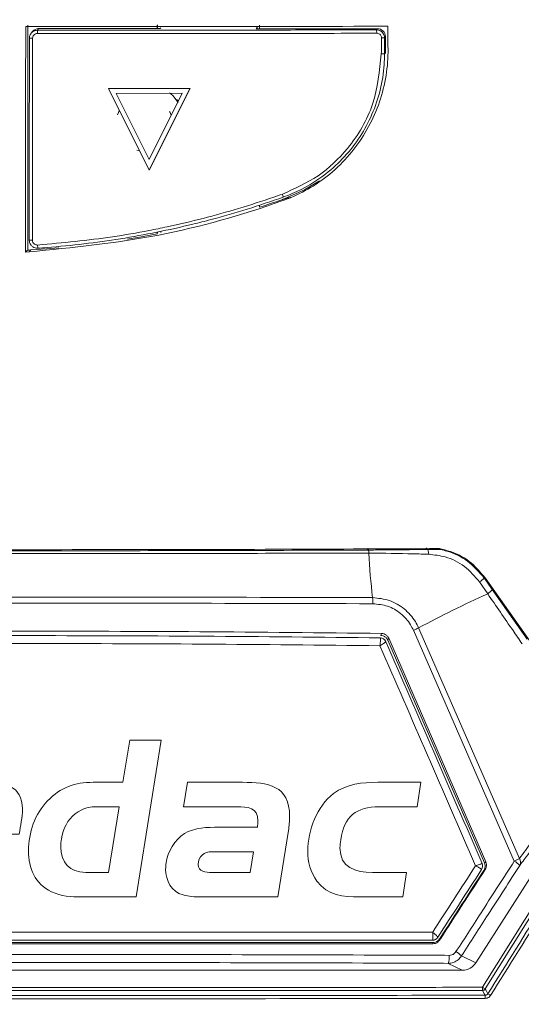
# Model space of a CAD drawing. Header units: millimetres. Extents: x 105 to 1419, y 95 to 961.
# Tile 36 of 43: x 764 to 796, y 590 to 651. Entities that reach past the tile are written whole.
import ezdxf

# ---------------------------------------------------------------- set-up
doc = ezdxf.new("R2010")
doc.units = ezdxf.units.MM
doc.header["$LTSCALE"] = 5
doc.layers.add('Layer 1', color=7, linetype='Continuous')

# ---------------------------------------------------------------- blocks, each defined once
blk = doc.blocks.new('block 2')
at = {"layer": 'Layer 1', "lineweight": 0}
for points, knots in [([(0.3938, -0.3317), (0.4208, -0.3446), (0.4337, -0.3678), (0.4337, -0.3975), (0.4337, -0.4039), (0.4332, -0.4099), (0.4321, -0.4164), (0.4278, -0.4433), (0.4154, -0.4703), (0.3938, -0.4875), (0.3674, -0.5086), (0.3345, -0.5113), (0.3021, -0.5113), (0.3021, -0.5113), (0.0972, -0.5113), (0.0972, -0.5113), (0.0972, -0.5113), (0.1544, -0.1516), (0.1544, -0.1516), (0.1544, -0.1516), (0.3577, -0.1516), (0.3577, -0.1516), (0.3722, -0.1516), (0.3868, -0.1521), (0.4014, -0.1548), (0.4396, -0.1624), (0.4607, -0.1909), (0.4607, -0.2292), (0.4607, -0.2707), (0.4337, -0.3166), (0.3938, -0.3317)], [0, 0, 0, 0, 1, 1, 1, 2, 2, 2, 3, 3, 3, 4, 4, 4, 5, 5, 5, 6, 6, 6, 7, 7, 7, 8, 8, 8, 9, 9, 9, 10, 10, 10, 10]), ([(1.2944, -0.5113), (1.2944, -0.5113), (1.1699, -0.5113), (1.1699, -0.5113), (1.145, -0.5113), (1.1224, -0.5107), (1.0997, -0.4994), (1.0625, -0.4811), (1.0474, -0.446), (1.0474, -0.4056), (1.0474, -0.363), (1.0615, -0.322), (1.0911, -0.2912), (1.1208, -0.2605), (1.1537, -0.2486), (1.1957, -0.2486), (1.1957, -0.2486), (1.2637, -0.2486), (1.2637, -0.2486), (1.2637, -0.2486), (1.2793, -0.1516), (1.2793, -0.1516), (1.2793, -0.1516), (1.3516, -0.1516), (1.3516, -0.1516), (1.3516, -0.1516), (1.2944, -0.5113), (1.2944, -0.5113)], [0, 0, 0, 0, 1, 1, 1, 2, 2, 2, 3, 3, 3, 4, 4, 4, 5, 5, 5, 6, 6, 6, 7, 7, 7, 8, 8, 8, 9, 9, 9, 9]), ([(0.3264, -0.2157), (0.3264, -0.2157), (0.2207, -0.2157), (0.2207, -0.2157), (0.2207, -0.2157), (0.2072, -0.2993), (0.2072, -0.2993), (0.2072, -0.2993), (0.3183, -0.2993), (0.3183, -0.2993), (0.3496, -0.2993), (0.3739, -0.2788), (0.3739, -0.2465), (0.3739, -0.219), (0.348, -0.2157), (0.3264, -0.2157)], [0, 0, 0, 0, 1, 1, 1, 2, 2, 2, 3, 3, 3, 4, 4, 4, 5, 5, 5, 5]), ([(0.7508, -0.3592), (0.7508, -0.3592), (0.7265, -0.5113), (0.7265, -0.5113), (0.7265, -0.5113), (0.5497, -0.5113), (0.5497, -0.5113), (0.5362, -0.5113), (0.5222, -0.5107), (0.5092, -0.507), (0.4823, -0.4989), (0.4693, -0.4746), (0.4693, -0.4476), (0.4693, -0.4428), (0.4698, -0.4385), (0.4704, -0.4336), (0.4742, -0.4072), (0.4898, -0.3808), (0.5125, -0.3662), (0.5346, -0.3522), (0.5659, -0.3516), (0.5912, -0.3516), (0.5912, -0.3516), (0.6796, -0.3516), (0.6796, -0.3516), (0.6802, -0.3468), (0.6807, -0.3419), (0.6807, -0.3371), (0.6807, -0.3058), (0.657, -0.3047), (0.6322, -0.3047), (0.6322, -0.3047), (0.5103, -0.3047), (0.5103, -0.3047), (0.5103, -0.3047), (0.5189, -0.2486), (0.5189, -0.2486), (0.5189, -0.2486), (0.6451, -0.2486), (0.6451, -0.2486), (0.7039, -0.2486), (0.7535, -0.2556), (0.7535, -0.3268), (0.7535, -0.3376), (0.7524, -0.3484), (0.7508, -0.3592)], [0, 0, 0, 0, 1, 1, 1, 2, 2, 2, 3, 3, 3, 4, 4, 4, 5, 5, 5, 6, 6, 6, 7, 7, 7, 8, 8, 8, 9, 9, 9, 10, 10, 10, 11, 11, 11, 12, 12, 12, 13, 13, 13, 14, 14, 14, 15, 15, 15, 15]), ([(1.0259, -0.3673), (1.0259, -0.3673), (0.9563, -0.3673), (0.9563, -0.3673), (0.9579, -0.3565), (0.9606, -0.3452), (0.9606, -0.3344), (0.9606, -0.2993), (0.9245, -0.3047), (0.8991, -0.3047), (0.8991, -0.3047), (0.8662, -0.5113), (0.8662, -0.5113), (0.8662, -0.5113), (0.794, -0.5113), (0.794, -0.5113), (0.794, -0.5113), (0.8355, -0.2486), (0.8355, -0.2486), (0.8355, -0.2486), (0.9466, -0.2486), (0.9466, -0.2486), (0.9924, -0.2486), (1.0334, -0.2556), (1.0334, -0.3101), (1.0334, -0.3295), (1.0291, -0.3484), (1.0259, -0.3673)], [0, 0, 0, 0, 1, 1, 1, 2, 2, 2, 3, 3, 3, 4, 4, 4, 5, 5, 5, 6, 6, 6, 7, 7, 7, 8, 8, 8, 9, 9, 9, 9]), ([(1.6434, -0.3592), (1.6434, -0.3592), (1.6191, -0.5113), (1.6191, -0.5113), (1.6191, -0.5113), (1.4422, -0.5113), (1.4422, -0.5113), (1.4287, -0.5113), (1.4147, -0.5107), (1.4017, -0.507), (1.3748, -0.4989), (1.3618, -0.4746), (1.3618, -0.4476), (1.3618, -0.4428), (1.3624, -0.4385), (1.3629, -0.4336), (1.3667, -0.4072), (1.3823, -0.3808), (1.405, -0.3662), (1.4271, -0.3522), (1.4584, -0.3516), (1.4837, -0.3516), (1.4837, -0.3516), (1.5722, -0.3516), (1.5722, -0.3516), (1.5727, -0.3468), (1.5732, -0.3419), (1.5732, -0.3371), (1.5732, -0.3058), (1.5495, -0.3047), (1.5247, -0.3047), (1.5247, -0.3047), (1.4028, -0.3047), (1.4028, -0.3047), (1.4028, -0.3047), (1.4115, -0.2486), (1.4115, -0.2486), (1.4115, -0.2486), (1.5376, -0.2486), (1.5376, -0.2486), (1.5964, -0.2486), (1.646, -0.2556), (1.646, -0.3268), (1.646, -0.3376), (1.645, -0.3484), (1.6434, -0.3592)], [0, 0, 0, 0, 1, 1, 1, 2, 2, 2, 3, 3, 3, 4, 4, 4, 5, 5, 5, 6, 6, 6, 7, 7, 7, 8, 8, 8, 9, 9, 9, 10, 10, 10, 11, 11, 11, 12, 12, 12, 13, 13, 13, 14, 14, 14, 15, 15, 15, 15]), ([(1.9383, -0.3047), (1.9383, -0.3047), (1.8521, -0.3047), (1.8521, -0.3047), (1.7981, -0.3047), (1.7712, -0.3268), (1.7631, -0.3802), (1.762, -0.3862), (1.7615, -0.3926), (1.7615, -0.3986), (1.7615, -0.4449), (1.7965, -0.4552), (1.8364, -0.4552), (1.8364, -0.4552), (1.9141, -0.4552), (1.9141, -0.4552), (1.9141, -0.4552), (1.9054, -0.5113), (1.9054, -0.5113), (1.9054, -0.5113), (1.8068, -0.5113), (1.8068, -0.5113), (1.7685, -0.5113), (1.7334, -0.5086), (1.7086, -0.4751), (1.6941, -0.4552), (1.6876, -0.4309), (1.6876, -0.4061), (1.6876, -0.3587), (1.7081, -0.3036), (1.7469, -0.2745), (1.7771, -0.2519), (1.8122, -0.2486), (1.8483, -0.2486), (1.8483, -0.2486), (1.947, -0.2486), (1.947, -0.2486), (1.947, -0.2486), (1.9383, -0.3047), (1.9383, -0.3047)], [0, 0, 0, 0, 1, 1, 1, 2, 2, 2, 3, 3, 3, 4, 4, 4, 5, 5, 5, 6, 6, 6, 7, 7, 7, 8, 8, 8, 9, 9, 9, 10, 10, 10, 11, 11, 11, 12, 12, 12, 13, 13, 13, 13]), ([(1.2027, -0.3047), (1.151, -0.3047), (1.1213, -0.3473), (1.1213, -0.3964), (1.1213, -0.4325), (1.1413, -0.4552), (1.1785, -0.4552), (1.1785, -0.4552), (1.2308, -0.4552), (1.2308, -0.4552), (1.2308, -0.4552), (1.2551, -0.3047), (1.2551, -0.3047), (1.2551, -0.3047), (1.2027, -0.3047), (1.2027, -0.3047)], [0, 0, 0, 0, 1, 1, 1, 2, 2, 2, 3, 3, 3, 4, 4, 4, 5, 5, 5, 5]), ([(0.3027, -0.3635), (0.3027, -0.3635), (0.197, -0.3635), (0.197, -0.3635), (0.197, -0.3635), (0.184, -0.4471), (0.184, -0.4471), (0.184, -0.4471), (0.2951, -0.4471), (0.2951, -0.4471), (0.3264, -0.4471), (0.3507, -0.4266), (0.3507, -0.3942), (0.3507, -0.3667), (0.3242, -0.3635), (0.3027, -0.3635)], [0, 0, 0, 0, 1, 1, 1, 2, 2, 2, 3, 3, 3, 4, 4, 4, 5, 5, 5, 5]), ([(0.575, -0.4077), (0.5578, -0.4077), (0.5437, -0.4185), (0.5437, -0.4368), (0.5437, -0.4536), (0.5615, -0.4552), (0.5745, -0.4552), (0.5745, -0.4552), (0.6629, -0.4552), (0.6629, -0.4552), (0.6629, -0.4552), (0.6705, -0.4077), (0.6705, -0.4077), (0.6705, -0.4077), (0.575, -0.4077), (0.575, -0.4077)], [0, 0, 0, 0, 1, 1, 1, 2, 2, 2, 3, 3, 3, 4, 4, 4, 5, 5, 5, 5]), ([(1.4675, -0.4077), (1.4503, -0.4077), (1.4363, -0.4185), (1.4363, -0.4368), (1.4363, -0.4536), (1.4541, -0.4552), (1.467, -0.4552), (1.467, -0.4552), (1.5554, -0.4552), (1.5554, -0.4552), (1.5554, -0.4552), (1.563, -0.4077), (1.563, -0.4077), (1.563, -0.4077), (1.4675, -0.4077), (1.4675, -0.4077)], [0, 0, 0, 0, 1, 1, 1, 2, 2, 2, 3, 3, 3, 4, 4, 4, 5, 5, 5, 5])]:
    blk.add_open_spline(points, degree=3, knots=knots, dxfattribs=at)
blk = doc.blocks.new('bardac-logo-vector')
at = {"layer": 'Layer 1'}
blk.add_blockref('block 2', (0, 0), dxfattribs=at)

msp = doc.modelspace()

# ---------------------------------------------------------------- linework, layer by layer
at = {"color": 7, "linetype": 'Continuous', "lineweight": 15}
for p, q in [((764.895, 650.848), (764.895, 636.773)), ((772.994, 650.846), (772.994, 650.629)), ((773.022, 650.872), (773.022, 650.629)), ((773.18, 650.629), (773.225, 650.684)), ((779.224, 650.682), (779.18, 650.627)), ((779.258, 650.627), (779.258, 650.724)), ((779.394, 650.627), (779.394, 650.845)), ((787.422, 650.777), (787.421, 649.87)), ((765.203, 650.036), (765, 650.031)), ((765.193, 650.446), (765.112, 650.346)), ((765.581, 650.631), (765.5, 650.531)), ((765.5, 650.531), (765.501, 650.334)), ((765.581, 650.631), (773.18, 650.629)), ((779.18, 650.627), (786.779, 650.626)), ((786.72, 650.554), (786.779, 650.626)), ((786.746, 650.34), (786.72, 650.554)), ((787.028, 650.059), (787.221, 650.054)), ((787.279, 650.126), (787.221, 650.054)), ((787.279, 649.124), (787.279, 650.126)), ((787.216, 649.052), (787.019, 649.056)), ((787.22, 649.052), (787.279, 649.124)), ((769.945, 646.879), (775.049, 646.882)), ((769.947, 646.881), (769.945, 646.879)), ((769.945, 646.879), (772.495, 641.779)), ((775.05, 646.884), (769.947, 646.881)), ((770.431, 646.579), (774.563, 646.582)), ((770.431, 646.579), (772.495, 642.45)), ((772.497, 642.451), (770.432, 646.581)), ((772.495, 641.779), (775.049, 646.882)), ((772.495, 642.45), (774.563, 646.582)), ((775.05, 646.884), (772.496, 641.78)), ((775.05, 646.884), (775.049, 646.882)), ((774.319, 646.133), (774.218, 646.14)), ((771.865, 642.991), (771.719, 643.025)), ((772.496, 641.78), (772.495, 641.779)), ((780.884, 640.085), (780.834, 640.276)), ((779.394, 639.454), (779.394, 639.588)), ((772.994, 637.896), (772.994, 637.796)), ((773.022, 637.831), (772.994, 637.796)), ((773.022, 637.902), (773.022, 637.831)), ((773.225, 637.947), (773.225, 637.871)), ((764.995, 637.391), (765.193, 637.39)), ((765.516, 637.088), (765.528, 636.907)), ((764.982, 636.656), (764.76, 636.645)), ((765.085, 636.782), (764.982, 636.656)), ((793.446, 616.261), (793.517, 616.261)), ((793.446, 616.261), (793.963, 615.526)), ((793.517, 616.261), (800.416, 606.474)), ((793.674, 615.265), (793.16, 616.008)), ((793.963, 615.526), (796.153, 612.421)), ((806.955, 614.196), (792.933, 592.173)), ((789.352, 613.132), (795.661, 598.694)), ((786.952, 612.504), (786.947, 612.506)), ((787.481, 612.483), (793.551, 598.482)), ((795.341, 598.539), (789.025, 612.979)), ((793.472, 598.429), (787.435, 612.353)), ((793.324, 598.392), (793.324, 598.392)), ((793.293, 598.017), (793.294, 598.017)), ((790.22, 593.585), (790.227, 593.588)), ((790.557, 593.769), (790.557, 593.768)), ((792.087, 591.71), (791.195, 592.139)), ((792.042, 592.602), (792.933, 592.173)), ((792.087, 591.71), (736.824, 591.71))]:
    msp.add_line(p, q, dxfattribs=at)
at = {"color": 106, "linetype": 'Continuous', "lineweight": 15}
msp.add_line((774.177, 646.198), (774.278, 646.184), dxfattribs=at)
at = {"color": 7, "linetype": 'Continuous', "lineweight": 15, "flags": 128}
for points in [[(774.301, 646.013), (773.967, 646.439), (773.777, 646.609)], [(770.517, 645.23), (770.572, 645.38), (770.627, 645.502)], [(773.776, 645.447), (773.805, 645.38), (773.873, 645.185)], [(783.151, 641.116), (782.203, 640.54), (780.791, 639.922)], [(772.994, 637.796), (772.014, 637.61), (771.129, 637.457)], [(766.84, 636.912), (766.08, 636.849), (765.085, 636.782)], [(786.153, 618.003), (786.164, 618.057), (786.177, 618.09), (786.189, 618.098), (786.202, 618.082), (786.214, 618.043), (786.225, 617.983), (786.234, 617.903), (786.241, 617.809)], [(789.766, 618.033), (789.796, 618.088), (789.83, 618.115), (789.864, 618.114), (789.898, 618.084), (789.929, 618.028), (789.955, 617.948), (789.976, 617.849), (789.988, 617.737)], [(793.348, 590.64), (796.854, 596.242), (800.795, 602.541), (806.706, 611.99), (808.262, 614.478)], [(808.432, 614.378), (808.22, 614.039), (807.371, 612.683), (803.978, 607.259), (798.748, 598.899), (797.023, 596.141), (793.518, 590.54)], [(786.981, 612.656), (787.003, 612.719), (787.027, 612.786)], [(787.481, 612.483), (787.458, 612.42), (787.435, 612.353)], [(793.472, 598.429), (793.511, 598.455), (793.551, 598.482)], [(793.513, 598.011), (793.473, 597.984), (793.434, 597.957)], [(790.246, 593.365), (790.246, 593.401), (790.247, 593.435)], [(790.669, 593.666), (790.669, 593.63), (790.669, 593.596)], [(793.348, 590.64), (793.348, 590.602), (793.348, 590.567), (793.349, 590.534), (793.349, 590.505), (793.349, 590.481), (793.349, 590.462), (793.349, 590.451), (793.349, 590.446)], [(793.516, 590.144), (793.508, 590.158), (793.477, 590.214), (793.349, 590.446)], [(793.518, 590.54), (793.601, 590.389), (793.685, 590.238)]]:
    msp.add_lwpolyline(points, dxfattribs=at)
at = {"color": 7, "linetype": 'Continuous', "lineweight": 15}
for centre, radius, start, end in [((765.581, 650.131), 0.5, 89.98242, 140.88978), ((786.779, 650.126), 0.5, 0.00401, 89.98532), ((761.661, 694.728), 58.05, 287.78693, 289.24186), ((764.498, 646.747), 9.982, 272.27767, 273.3668), ((820.93, 619.324), 34.723, 182.50098, 187.11621), ((792.595, 616.934), 1.085, 301.39081, 321.62982), ((793.156, 616.128), 1.007, 300.97921, 323.31656), ((783.434, 614.679), 3.06, 359.33731, 6.4605), ((824.742, 546.852), 75.136, 114.42368, 118.0997), ((786.316, 619.193), 6.779, 293.55101, 296.60523), ((786.942, 612.106), 0.4, 23.47204, 89.28791), ((786.945, 612.106), 0.398, 23.55114, 88.98386), ((792.957, 598.233), 0.4, 327.19936, 23.40928), ((792.957, 598.233), 0.4, 327.26152, 23.40861), ((793.557, 602.626), 4.459, 293.57847, 298.14107), ((794.664, 597.328), 1.387, 42.7279, 60.78104), ((795.304, 598.462), 0.425, 333.02314, 33.02517), ((790.221, 593.985), 0.4, 269.97433, 327.22943), ((790.225, 593.984), 0.396, 270.25011, 327.14449), ((790.887, 591.455), 1.627, 44.8082, 60.42106), ((790.237, 592.526), 1.033, 338.00421, 6.33778), ((794.5, 592.392), 2.097, 236.69798, 242.07679), ((793.348, 590.646), 0.2, 270.07932, 327.87404), ((791.282, 589.989), 2.239, 358.87384, 3.98507), ((791.741, 586.845), 3.911, 57.21898, 60.20645)]:
    msp.add_arc(centre, radius, start, end, dxfattribs=at)
for centre, major_axis, ratio, start_param, end_param in [((763.215, 645.189), (41.695, 40.273), 0.12496, 4.629069, 4.632283), ((789.848, 616.883), (1.535, -0.001), 0.918013, 0.952902, 1.03114), ((792.087, 592.709), (1.002, 0), 0.99763, 4.712389, 5.717261)]:
    msp.add_ellipse(centre, major_axis=major_axis, ratio=ratio, start_param=start_param, end_param=end_param, dxfattribs=at)
for points, knots in [([(704.455, 807.264), (704.455, 767.933), (704.455, 711.296), (704.455, 647.043), (704.455, 621.126), (704.455, 611.516), (704.455, 608.525), (704.456, 605.531), (704.455, 602.531), (704.458, 599.485), (705.705, 596.25), (707.932, 593.286), (710.1, 589.93), (712.316, 586.642), (714.169, 583.839), (715.744, 581.52), (717.021, 579.464), (719.008, 577.275), (721.861, 575.756), (724.814, 575.34), (727.31, 575.42), (729.592, 575.401), (734.989, 575.411), (743.445, 575.402), (755.039, 575.406), (766.649, 575.403), (778.374, 575.41), (790.291, 575.384), (799.225, 575.457), (805.58, 575.359), (808.948, 576.571), (811.534, 578.882), (813.051, 581.354), (814.435, 583.387), (815.73, 585.338), (817.065, 587.335), (818.448, 589.412), (819.908, 591.589), (821.37, 593.822), (823.01, 596.107), (824.343, 598.867), (825.334, 626.155), (823.785, 695.207), (824.195, 763.725), (824.455, 807.264)], [0, 0, 0, 0, 0.210693, 0.303394, 0.344186, 0.349529, 0.354871, 0.360213, 0.365556, 0.370983, 0.376371, 0.383753, 0.390783, 0.397775, 0.404988, 0.40878, 0.412789, 0.417945, 0.424439, 0.429606, 0.433738, 0.437806, 0.441821, 0.462638, 0.483084, 0.503898, 0.524796, 0.545874, 0.567667, 0.572739, 0.579753, 0.586225, 0.590909, 0.595245, 0.599402, 0.603452, 0.60811, 0.612766, 0.617496, 0.622393, 0.627865, 0.633556, 0.767142, 1, 1, 1, 1]), ([(821.912, 806.759), (821.9, 791.642), (821.876, 761.409), (821.889, 716.008), (821.777, 670.569), (822.107, 634.099), (821.65, 611.595), (822.011, 603.21), (821.932, 600.186), (820.91, 597.7), (819.593, 595.778), (816.785, 591.824), (813.601, 587.052), (810.56, 582.123), (808.39, 579.517), (806.069, 578.297), (800.843, 577.875), (789.5, 578.332), (771.917, 578.069), (752.277, 578.18), (737.441, 578.078), (729.012, 578.167), (725.565, 578.067), (723.498, 578.18), (721.315, 579.006), (718.844, 581.198), (716.693, 584.63), (714.022, 588.951), (710.895, 593.315), (708.149, 597.073), (706.755, 601.232), (706.899, 605.362), (707.37, 621.366), (706.901, 649.051), (707.088, 688.204), (707.031, 727.746), (707.029, 767.268), (707.009, 793.595), (706.999, 806.759)], [0, 0, 0, 0, 0.082469, 0.164937, 0.247406, 0.329874, 0.363611, 0.369672, 0.375674, 0.379842, 0.38409, 0.388344, 0.406253, 0.415289, 0.419902, 0.424528, 0.429085, 0.448203, 0.486447, 0.52469, 0.555112, 0.567209, 0.570564, 0.573901, 0.578426, 0.582953, 0.591628, 0.600328, 0.610631, 0.620907, 0.625421, 0.634229, 0.643078, 0.712831, 0.784598, 0.856365, 0.928182, 1, 1, 1, 1]), ([(707.142, 806.77), (707.151, 793.607), (707.168, 767.279), (707.188, 727.754), (707.178, 688.216), (707.237, 649.034), (707.071, 621.424), (707.211, 606.169), (707.109, 602.94), (707.121, 600.491), (707.954, 598.017), (709.492, 595.786), (711.663, 592.703), (714.071, 588.989), (716.491, 585.459), (718.187, 582.766), (719.519, 580.747), (721.395, 579.148), (723.529, 578.313), (725.574, 578.25), (729.011, 578.281), (737.438, 578.263), (752.274, 578.313), (771.917, 578.224), (789.502, 578.48), (800.832, 578.026), (806.026, 578.442), (808.303, 579.639), (810.451, 582.219), (813.471, 587.143), (816.928, 592.169), (819.729, 596.332), (820.977, 598.274), (821.626, 599.878), (821.765, 601.562), (821.722, 603.763), (821.766, 611.623), (821.691, 634.077), (821.731, 670.58), (821.72, 716.009), (821.739, 761.417), (821.759, 791.651), (821.769, 806.77)], [0, 0, 0, 0, 0.071874, 0.14376, 0.215583, 0.287419, 0.357232, 0.366043, 0.370461, 0.37486, 0.379286, 0.38442, 0.389567, 0.399852, 0.408528, 0.412874, 0.417209, 0.421647, 0.426086, 0.429388, 0.432729, 0.444836, 0.475287, 0.513561, 0.551847, 0.570983, 0.575461, 0.579998, 0.584525, 0.593569, 0.611495, 0.617739, 0.620915, 0.624066, 0.627042, 0.630039, 0.636072, 0.669839, 0.75237, 0.834919, 0.91745, 1, 1, 1, 1]), ([(712.129, 569.441), (712.695, 568.751), (713.828, 567.371), (715.871, 566.359), (718.029, 565.87), (720.255, 565.848), (746.384, 566.544), (774.155, 566.243), (803.39, 565.811), (808.456, 565.731), (811.957, 566.048), (813.894, 566.656), (816.226, 568.481), (818.118, 571.046), (819.909, 573.955), (823.988, 580.463), (828.139, 586.731), (832.4, 592.664), (833.635, 594.609), (834.626, 597.662), (835.126, 601.819), (835.071, 607.535), (834.586, 613.26), (833.646, 641.501), (834.898, 705.688), (834.589, 767.941), (834.402, 805.781)], [0, 0, 0, 0, 0.007613, 0.0152242, 0.0190093, 0.0266047, 0.0342304, 0.2440015, 0.2648771, 0.2857322, 0.2874505, 0.2951005, 0.3027508, 0.3125214, 0.3223529, 0.3321867, 0.37862, 0.3869282, 0.3951792, 0.3982411, 0.4144884, 0.4308855, 0.4474514, 0.4639305, 0.6741563, 1, 1, 1, 1]), ([(764.76, 636.645), (764.762, 638.993), (764.765, 643.698), (764.768, 648.404), (764.77, 650.761)], [0, 0, 0, 0, 0.498993, 1, 1, 1, 1]), ([(764.77, 650.761), (768.556, 650.761), (776.127, 650.763), (783.657, 650.772), (787.422, 650.777)], [0, 0, 0, 0, 0.499998, 1, 1, 1, 1]), ([(764.995, 637.391), (764.995, 637.584), (764.995, 638.548), (764.995, 639.897), (764.996, 641.439), (764.996, 642.981), (764.997, 644.523), (764.998, 646.341), (764.999, 648.048), (764.999, 649.37), (765, 650.031)], [0, 0, 0, 0, 0.045747, 0.228736, 0.320231, 0.411725, 0.594715, 0.686209, 0.843103, 1, 1, 1, 1]), ([(765.5, 650.531), (765.45, 650.527), (765.344, 650.517), (765.196, 650.44), (765.079, 650.317), (765.011, 650.173), (765.003, 650.074), (765, 650.031)], [0, 0, 0, 0, 0.1914391, 0.4060359, 0.620692, 0.8354106, 1, 1, 1, 1]), ([(765.193, 637.39), (765.195, 639.751), (765.198, 643.967), (765.201, 648.181), (765.203, 650.036)], [0, 0, 0, 0, 0.559997, 1, 1, 1, 1]), ([(765.501, 650.334), (765.457, 650.328), (765.37, 650.317), (765.272, 650.237), (765.214, 650.139), (765.207, 650.07), (765.203, 650.036)], [0, 0, 0, 0, 0.2795105, 0.5593264, 0.7797566, 1, 1, 1, 1]), ([(765.5, 650.531), (765.703, 650.531), (766.72, 650.531), (769.364, 650.532), (772.617, 650.534), (775.866, 650.537), (778.301, 650.54), (780.734, 650.543), (783.542, 650.548), (785.535, 650.551), (786.72, 650.554)], [0, 0, 0, 0, 0.028681, 0.143407, 0.372874, 0.4876, 0.602326, 0.717052, 0.831778, 1, 1, 1, 1]), ([(765.501, 650.334), (765.704, 650.334), (766.721, 650.334), (769.365, 650.333), (772.618, 650.332), (775.867, 650.332), (778.303, 650.332), (780.735, 650.332), (783.552, 650.335), (785.553, 650.338), (786.746, 650.34)], [0, 0, 0, 0, 0.028649, 0.143246, 0.372454, 0.487051, 0.601648, 0.716245, 0.830842, 1, 1, 1, 1]), ([(787.221, 650.054), (787.216, 650.106), (787.206, 650.214), (787.127, 650.362), (787.003, 650.478), (786.86, 650.544), (786.762, 650.551), (786.72, 650.554)], [0, 0, 0, 0, 0.197711, 0.411561, 0.625334, 0.839867, 1, 1, 1, 1]), ([(786.746, 650.34), (786.787, 650.335), (786.87, 650.324), (786.963, 650.25), (787.018, 650.157), (787.025, 650.092), (787.028, 650.059)], [0, 0, 0, 0, 0.279755, 0.559212, 0.779847, 1, 1, 1, 1]), ([(787.019, 649.056), (787.021, 649.244), (787.024, 649.578), (787.027, 649.912), (787.028, 650.059)], [0, 0, 0, 0, 0.560001, 1, 1, 1, 1]), ([(787.221, 650.054), (787.221, 649.953), (787.221, 649.751), (787.221, 649.417), (787.22, 649.184), (787.22, 649.052)], [0, 0, 0, 0, 0.30254, 0.605083, 1, 1, 1, 1]), ([(787.421, 649.87), (787.428, 649.706), (787.485, 648.417), (787.083, 645.978), (785.439, 642.954), (783.344, 641.019), (781.852, 640.286), (781.388, 640.058)], [0, 0, 0, 0, 0.040209, 0.315992, 0.591696, 0.873089, 1, 1, 1, 1]), ([(787.019, 649.056), (786.912, 647.986), (786.697, 645.844), (785.14, 643.227), (783.139, 641.307), (781.602, 640.62), (780.834, 640.276)], [0, 0, 0, 0, 0.2796883, 0.5594722, 0.7797255, 1, 1, 1, 1]), ([(780.884, 640.085), (781.073, 640.156), (782.023, 640.515), (783.366, 641.321), (784.747, 642.593), (785.723, 643.853), (786.726, 645.725), (787.185, 647.533), (787.215, 648.824), (787.22, 649.052)], [0, 0, 0, 0, 0.051918, 0.261194, 0.397348, 0.533274, 0.668742, 0.941579, 1, 1, 1, 1]), ([(780.834, 640.276), (780.653, 640.213), (779.746, 639.893), (778.097, 639.363), (775.871, 638.743), (773.995, 638.3), (772.107, 637.916), (769.419, 637.443), (767.083, 637.231), (765.516, 637.088)], [0, 0, 0, 0, 0.036828, 0.184167, 0.331507, 0.478848, 0.552506, 0.699847, 1, 1, 1, 1]), ([(781.388, 640.058), (781.19, 639.987), (778.491, 639.014), (773.078, 637.467), (767.7, 636.928), (764.982, 636.656)], [0, 0, 0, 0, 0.037647, 0.513708, 1, 1, 1, 1]), ([(765.529, 636.892), (765.721, 636.906), (766.683, 636.974), (768.411, 637.146), (770.704, 637.465), (772.981, 637.877), (774.863, 638.296), (776.748, 638.777), (778.641, 639.316), (780.136, 639.828), (780.884, 640.085)], [0, 0, 0, 0, 0.036735, 0.183707, 0.330679, 0.477651, 0.624622, 0.698096, 0.848911, 1, 1, 1, 1]), ([(781.388, 640.058), (781.322, 640.054), (781.244, 640.049), (781.012, 639.991), (780.928, 639.966), (780.893, 639.955), (780.858, 639.944), (780.833, 639.936), (780.816, 639.93), (780.802, 639.925), (780.794, 639.923), (780.791, 639.922)], [0, 0, 0, 0, 0.789392, 0.927007, 0.951365, 0.97575, 0.987967, 0.992061, 0.99618, 0.99868, 1, 1, 1, 1]), ([(764.995, 637.391), (764.999, 637.343), (765.008, 637.238), (765.084, 637.091), (765.205, 636.973), (765.36, 636.897), (765.473, 636.894), (765.529, 636.892)], [0, 0, 0, 0, 0.178375, 0.384233, 0.590064, 0.7959, 1, 1, 1, 1]), ([(765.193, 637.39), (765.199, 637.344), (765.212, 637.251), (765.299, 637.15), (765.407, 637.092), (765.48, 637.09), (765.516, 637.088)], [0, 0, 0, 0, 0.2795, 0.559058, 0.77951, 1, 1, 1, 1]), ([(739.911, 618.075), (743.183, 618.063), (749.735, 618.038), (759.9, 618.022), (770.366, 618.025), (780.722, 618.047), (787.46, 618.077), (790.638, 618.092)], [0, 0, 0, 0, 0.194169, 0.388868, 0.599673, 0.811159, 1, 1, 1, 1]), ([(742.759, 617.996), (745.244, 617.987), (750.088, 617.971), (757.322, 617.958), (762.399, 617.956), (766.439, 617.957), (770.773, 617.96), (777.436, 617.972), (783.002, 617.99), (785.903, 618.002), (786.153, 618.003)], [0, 0, 0, 0, 0.172391, 0.335892, 0.499624, 0.522619, 0.614605, 0.798607, 0.982609, 1, 1, 1, 1]), ([(786.153, 618.003), (786.484, 618.004), (787.712, 618.011), (788.898, 618.024), (789.766, 618.033)], [0, 0, 0, 0, 0.269218, 1, 1, 1, 1]), ([(790.739, 618.031), (790.737, 618.032), (790.733, 618.033), (790.71, 618.034), (790.662, 618.035), (790.527, 618.037), (790.214, 618.037), (789.945, 618.035), (789.766, 618.033)], [0, 0, 0, 0, 0.033091, 0.066149, 0.116962, 0.208997, 0.471728, 1, 1, 1, 1]), ([(790.638, 618.092), (790.873, 618.038), (791.599, 617.871), (792.653, 617.293), (793.248, 616.582), (793.517, 616.261)], [0, 0, 0, 0, 0.207983, 0.642097, 1, 1, 1, 1]), ([(790.739, 618.031), (790.865, 618.002), (791.457, 617.863), (792.483, 617.377), (793.124, 616.633), (793.446, 616.261)], [0, 0, 0, 0, 0.11959, 0.559317, 1, 1, 1, 1]), ([(786.241, 617.809), (785.909, 617.808), (784.254, 617.805), (777.283, 617.791), (766.835, 617.782), (753.941, 617.788), (746.427, 617.802), (742.67, 617.809)], [0, 0, 0, 0, 0.022904, 0.114526, 0.481326, 0.740663, 1, 1, 1, 1]), ([(789.988, 617.737), (789.669, 617.747), (788.44, 617.787), (787.176, 617.8), (786.241, 617.809)], [0, 0, 0, 0, 0.2596802, 1, 1, 1, 1]), ([(793.16, 616.008), (792.865, 616.353), (792.274, 617.043), (791.116, 617.612), (790.334, 617.698), (789.988, 617.737)], [0, 0, 0, 0, 0.3583305, 0.7165442, 1, 1, 1, 1]), ([(742.436, 615.023), (747.755, 615.037), (757.73, 615.063), (772.463, 615.061), (781.796, 615.036), (786.475, 615.023)], [0, 0, 0, 0, 0.362929, 0.680631, 1, 1, 1, 1]), ([(786.475, 615.023), (786.83, 614.987), (787.54, 614.914), (788.48, 614.364), (789.066, 613.716), (789.287, 613.264), (789.352, 613.132)], [0, 0, 0, 0, 0.2928633, 0.5857248, 0.879125, 1, 1, 1, 1]), ([(795.825, 612.139), (795.637, 612.413), (794.92, 613.455), (794.203, 614.497), (793.674, 615.265)], [0, 0, 0, 0, 0.262467, 1, 1, 1, 1]), ([(786.494, 614.643), (782.006, 614.656), (773.008, 614.681), (761.119, 614.682), (750.91, 614.669), (745.25, 614.652), (742.417, 614.643)], [0, 0, 0, 0, 0.306069, 0.613629, 0.806629, 1, 1, 1, 1]), ([(789.025, 612.979), (788.967, 613.096), (788.772, 613.495), (788.256, 614.064), (787.43, 614.548), (786.806, 614.611), (786.494, 614.643)], [0, 0, 0, 0, 0.1224263, 0.4150588, 0.7074487, 1, 1, 1, 1]), ([(793.685, 590.238), (794.852, 592.102), (797.333, 596.065), (801.786, 603.178), (805.636, 609.332), (808.172, 613.386), (808.737, 614.29)], [0, 0, 0, 0, 0.2324435, 0.4943461, 0.8872389, 1, 1, 1, 1]), ([(808.914, 614.186), (808.348, 613.282), (805.812, 609.227), (801.961, 603.073), (797.508, 595.959), (795.026, 591.996), (793.859, 590.132)], [0, 0, 0, 0, 0.1127611, 0.5056539, 0.7675566, 1, 1, 1, 1]), ([(741.884, 612.786), (745.603, 612.825), (753.054, 612.904), (764.335, 612.935), (775.683, 612.906), (783.241, 612.826), (787.027, 612.786)], [0, 0, 0, 0, 0.2477976, 0.4964297, 0.7477792, 1, 1, 1, 1]), ([(741.964, 612.506), (743.757, 612.527), (748.394, 612.58), (755.908, 612.632), (765.426, 612.654), (775.794, 612.625), (783.26, 612.546), (786.947, 612.506)], [0, 0, 0, 0, 0.120004, 0.310425, 0.500846, 0.753449, 1, 1, 1, 1]), ([(786.934, 612.012), (786.934, 612.013), (786.939, 612.052), (786.951, 612.146), (786.963, 612.279), (786.968, 612.394), (786.965, 612.476), (786.956, 612.494), (786.952, 612.504)], [0, 0, 0, 0, 0.0063312, 0.1602222, 0.3888756, 0.5940984, 0.7926376, 1, 1, 1, 1]), ([(787.435, 612.353), (787.407, 612.403), (787.352, 612.502), (787.212, 612.605), (787.082, 612.65), (787.003, 612.655), (786.981, 612.656)], [0, 0, 0, 0, 0.293746, 0.587456, 0.88188, 1, 1, 1, 1]), ([(787.027, 612.786), (787.083, 612.78), (787.196, 612.767), (787.345, 612.678), (787.436, 612.575), (787.471, 612.503), (787.481, 612.483)], [0, 0, 0, 0, 0.294011, 0.588, 0.882472, 1, 1, 1, 1]), ([(786.934, 612.012), (783.26, 612.051), (775.799, 612.13), (765.429, 612.159), (755.889, 612.137), (748.379, 612.085), (743.752, 612.032), (741.977, 612.012)], [0, 0, 0, 0, 0.245817, 0.499152, 0.690125, 0.881098, 1, 1, 1, 1]), ([(787.309, 612.265), (787.306, 612.26), (787.301, 612.251), (787.245, 612.21), (787.156, 612.15), (787.048, 612.081), (786.968, 612.033), (786.935, 612.013), (786.934, 612.012)], [0, 0, 0, 0, 0.207354, 0.405904, 0.611113, 0.839777, 0.993664, 1, 1, 1, 1]), ([(792.917, 598.245), (791.915, 600.554), (789.923, 605.143), (787.926, 609.732), (786.934, 612.012)], [0, 0, 0, 0, 0.503243, 1, 1, 1, 1]), ([(787.309, 612.265), (788.307, 609.966), (790.315, 605.341), (792.317, 600.717), (793.324, 598.392)], [0, 0, 0, 0, 0.497137, 1, 1, 1, 1]), ([(795.661, 598.694), (795.782, 598.859), (796.226, 599.462), (797.212, 600.931), (798.339, 602.711), (799.023, 603.833), (799.238, 604.187)], [0, 0, 0, 0, 0.131106, 0.480266, 0.836066, 1, 1, 1, 1]), ([(799.569, 603.916), (799.241, 603.411), (798.577, 602.387), (797.426, 600.673), (796.408, 599.218), (795.864, 598.506), (795.683, 598.269)], [0, 0, 0, 0, 0.226551, 0.459735, 0.820888, 1, 1, 1, 1]), ([(791.691, 592.871), (792.249, 593.737), (793.465, 595.628), (794.682, 597.516), (795.341, 598.539)], [0, 0, 0, 0, 0.4585225, 1, 1, 1, 1]), ([(792.917, 598.245), (792.919, 598.245), (792.945, 598.254), (793.024, 598.279), (793.14, 598.318), (793.245, 598.356), (793.313, 598.382), (793.32, 598.389), (793.324, 598.392)], [0, 0, 0, 0, 0.0065291, 0.1180452, 0.3541074, 0.5711492, 0.7819429, 1, 1, 1, 1]), ([(793.434, 597.957), (793.459, 598.007), (793.51, 598.107), (793.522, 598.276), (793.488, 598.379), (793.472, 598.429)], [0, 0, 0, 0, 0.340243, 0.680499, 1, 1, 1, 1]), ([(793.551, 598.482), (793.568, 598.429), (793.603, 598.322), (793.587, 598.153), (793.537, 598.057), (793.513, 598.011)], [0, 0, 0, 0, 0.340966, 0.681968, 1, 1, 1, 1]), ([(834.497, 598.199), (834.497, 598.199), (834.497, 597.52), (834.256, 595.825), (832.985, 593.385), (831.684, 591.655), (830.739, 590.233), (829.14, 587.845), (825.71, 582.655), (821.686, 576.873), (818.465, 571.595), (816.443, 568.571), (813.91, 566.619), (811.491, 565.88), (809.216, 565.837), (795.173, 566.167), (774.188, 565.792), (749.341, 565.921), (734.435, 565.833), (726.208, 565.963), (721.627, 565.794), (718.873, 565.719), (716.196, 566.145), (713.805, 567.386), (712.587, 568.674), (712.079, 569.407), (712.079, 569.407)], [0, 0, 0, 0, 0, 0.014451, 0.035902, 0.057673, 0.060586, 0.072239, 0.118848, 0.193015, 0.221959, 0.25072, 0.269747, 0.288754, 0.303336, 0.317968, 0.587533, 0.749252, 0.846273, 0.904478, 0.924118, 0.943733, 0.963015, 0.981049, 1, 1, 1, 1, 1]), ([(790.232, 594.086), (790.673, 594.769), (791.568, 596.156), (792.463, 597.541), (792.917, 598.245)], [0, 0, 0, 0, 0.492245, 1, 1, 1, 1]), ([(793.293, 598.017), (792.83, 597.298), (791.918, 595.883), (791.006, 594.467), (790.557, 593.769)], [0, 0, 0, 0, 0.5075532, 1, 1, 1, 1]), ([(793.513, 598.011), (792.588, 596.576), (791.64, 595.104), (790.692, 593.632), (790.669, 593.596)], [0, 0, 0, 0, 0.975475, 1, 1, 1, 1]), ([(790.669, 593.666), (790.68, 593.682), (791.601, 595.113), (792.522, 596.543), (793.434, 597.957)], [0, 0, 0, 0, 0.011313, 1, 1, 1, 1]), ([(795.683, 598.269), (795.026, 597.247), (793.812, 595.359), (792.598, 593.469), (792.042, 592.602)], [0, 0, 0, 0, 0.541478, 1, 1, 1, 1]), ([(793.294, 598.017), (793.291, 598.023), (793.285, 598.034), (793.222, 598.076), (793.125, 598.134), (793.017, 598.193), (792.943, 598.231), (792.919, 598.244), (792.917, 598.245)], [0, 0, 0, 0, 0.218022, 0.428857, 0.645889, 0.881951, 0.993468, 1, 1, 1, 1]), ([(738.453, 594.066), (742.705, 594.071), (751.226, 594.081), (763.099, 594.087), (773.983, 594.09), (782.7, 594.089), (788.103, 594.087), (790.232, 594.086)], [0, 0, 0, 0, 0.247162, 0.495405, 0.685486, 0.876058, 1, 1, 1, 1]), ([(790.227, 593.588), (790.232, 593.599), (790.244, 593.619), (790.251, 593.707), (790.252, 593.829), (790.244, 593.961), (790.236, 594.051), (790.232, 594.085), (790.232, 594.086)], [0, 0, 0, 0, 0.212874, 0.418948, 0.630426, 0.860269, 0.993593, 1, 1, 1, 1]), ([(790.232, 594.086), (790.233, 594.085), (790.259, 594.064), (790.327, 594.007), (790.423, 593.922), (790.504, 593.845), (790.554, 593.789), (790.556, 593.776), (790.557, 593.769)], [0, 0, 0, 0, 0.006409, 0.139731, 0.369573, 0.581053, 0.787104, 1, 1, 1, 1]), ([(790.246, 593.365), (787.425, 593.366), (781.777, 593.368), (773.183, 593.369), (764.491, 593.367), (755.747, 593.363), (747.034, 593.355), (741.274, 593.348), (738.391, 593.345)], [0, 0, 0, 0, 0.163902, 0.32812, 0.496549, 0.665321, 0.832493, 1, 1, 1, 1]), ([(738.438, 593.415), (741.262, 593.418), (746.908, 593.425), (755.472, 593.432), (764.096, 593.436), (772.768, 593.438), (781.422, 593.438), (787.24, 593.436), (790.176, 593.435), (790.247, 593.435)], [0, 0, 0, 0, 0.164209, 0.328418, 0.495279, 0.662141, 0.829003, 0.995865, 1, 1, 1, 1]), ([(790.22, 593.585), (788.078, 593.586), (782.68, 593.588), (773.967, 593.588), (763.12, 593.586), (751.251, 593.579), (742.734, 593.57), (738.466, 593.565)], [0, 0, 0, 0, 0.12474, 0.3144173, 0.5045837, 0.751749, 1, 1, 1, 1]), ([(790.669, 593.596), (790.633, 593.551), (790.563, 593.462), (790.41, 593.381), (790.3, 593.37), (790.246, 593.365)], [0, 0, 0, 0, 0.33808, 0.676087, 1, 1, 1, 1]), ([(790.247, 593.435), (790.303, 593.441), (790.416, 593.452), (790.567, 593.536), (790.636, 593.623), (790.669, 593.666)], [0, 0, 0, 0, 0.340053, 0.6801, 1, 1, 1, 1]), ([(791.691, 592.871), (791.658, 592.829), (791.588, 592.741), (791.436, 592.657), (791.321, 592.646), (791.263, 592.64)], [0, 0, 0, 0, 0.315527, 0.657753, 1, 1, 1, 1]), ([(737.648, 592.64), (739.112, 592.646), (744.28, 592.666), (753.202, 592.689), (764.387, 592.699), (775.547, 592.689), (784.5, 592.667), (789.722, 592.646), (791.263, 592.64)], [0, 0, 0, 0, 0.082389, 0.290775, 0.499161, 0.706222, 0.913284, 1, 1, 1, 1]), ([(791.195, 592.139), (789.657, 592.145), (784.449, 592.166), (775.519, 592.188), (764.387, 592.198), (753.231, 592.188), (744.332, 592.165), (739.177, 592.145), (737.716, 592.139)], [0, 0, 0, 0, 0.086716, 0.293778, 0.500839, 0.709225, 0.917611, 1, 1, 1, 1]), ([(791.195, 592.139), (791.309, 592.151), (791.537, 592.174), (791.84, 592.344), (791.976, 592.518), (792.042, 592.602)], [0, 0, 0, 0, 0.340595, 0.682737, 1, 1, 1, 1]), ([(735.562, 590.64), (737.786, 590.638), (747.417, 590.632), (764.455, 590.627), (781.494, 590.632), (791.125, 590.638), (793.348, 590.64)], [0, 0, 0, 0, 0.115416, 0.5, 0.884584, 1, 1, 1, 1]), ([(793.349, 590.446), (793.215, 590.446), (792.549, 590.445), (789.749, 590.443), (780.251, 590.438), (763.879, 590.434), (747.417, 590.438), (737.785, 590.444), (735.562, 590.446)], [0, 0, 0, 0, 0.0069221, 0.0346103, 0.1453633, 0.5, 0.8845842, 1, 1, 1, 1]), ([(793.521, 589.945), (788.629, 589.938), (776.326, 589.922), (756.945, 589.918), (742.462, 589.936), (735.39, 589.945)], [0, 0, 0, 0, 0.2524651, 0.6350405, 1, 1, 1, 1]), ([(735.395, 590.144), (742.465, 590.136), (756.947, 590.118), (776.324, 590.122), (788.625, 590.138), (793.516, 590.144)], [0, 0, 0, 0, 0.36496, 0.747535, 1, 1, 1, 1]), ([(793.685, 590.238), (793.671, 590.22), (793.643, 590.185), (793.582, 590.151), (793.538, 590.147), (793.516, 590.144)], [0, 0, 0, 0, 0.3345361, 0.668862, 1, 1, 1, 1]), ([(793.521, 589.945), (793.565, 589.949), (793.654, 589.958), (793.776, 590.026), (793.831, 590.097), (793.859, 590.132)], [0, 0, 0, 0, 0.33134, 0.665679, 1, 1, 1, 1])]:
    msp.add_open_spline(points, degree=3, knots=knots, dxfattribs=at)

# ---------------------------------------------------------------- block references
at = {"xscale": 27.28795387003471, "yscale": 27.28795387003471, "zscale": 27.28795387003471}
msp.add_blockref('bardac-logo-vector', (736.366, 610.252), dxfattribs=at)

doc.saveas('drawing.dxf')
